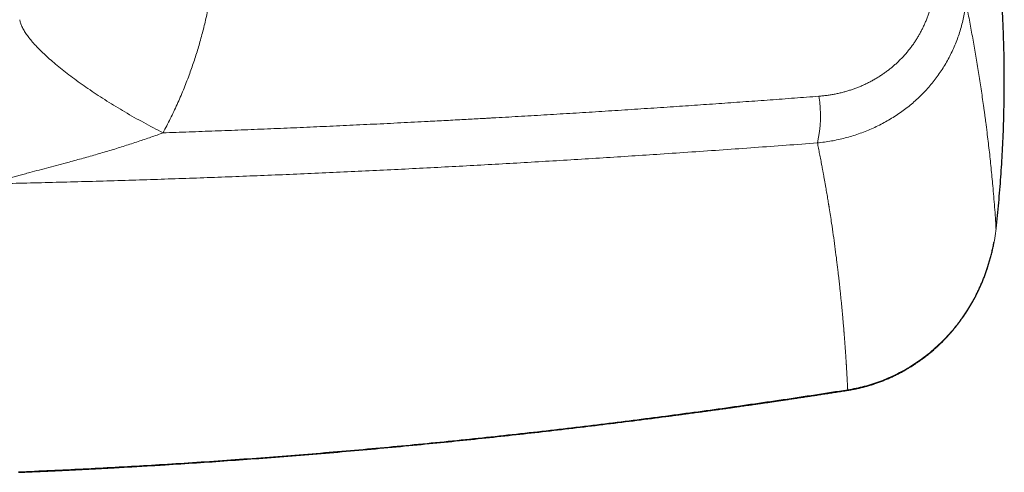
# Model space of a CAD drawing. Header units: millimetres. Extents: x 8 to 776, y 12 to 553.
# Tile 33 of 56: x 425 to 498, y 470 to 503. Entities that reach past the tile are written whole.
import ezdxf

# ---------------------------------------------------------------- set-up
doc = ezdxf.new("R2010")
doc.units = ezdxf.units.MM

msp = doc.modelspace()

# ---------------------------------------------------------------- linework, layer by layer
at = {"color": 8, "linetype": 'Continuous', "lineweight": 0, "flags": 128}
for points in [[(425.136, 503.397), (425.148, 503.338), (425.162, 503.278), (425.179, 503.217), (425.198, 503.154), (425.221, 503.09), (425.246, 503.025), (425.274, 502.959), (425.305, 502.891), (425.338, 502.822), (425.375, 502.752), (425.414, 502.681), (425.456, 502.609), (425.5, 502.536), (425.548, 502.461), (425.598, 502.386), (425.65, 502.309), (425.706, 502.231), (425.764, 502.153), (425.824, 502.073), (425.888, 501.992), (425.954, 501.911), (426.022, 501.828), (426.093, 501.745), (426.167, 501.66), (426.243, 501.575), (426.322, 501.489), (426.403, 501.401), (426.487, 501.314), (426.574, 501.225), (426.662, 501.135), (426.754, 501.045), (426.847, 500.954), (426.943, 500.863), (427.042, 500.77), (427.142, 500.677), (427.245, 500.583), (427.351, 500.489), (427.458, 500.394), (427.568, 500.299), (427.68, 500.202), (427.794, 500.106), (427.911, 500.009), (428.029, 499.911), (428.15, 499.813), (428.273, 499.714), (428.398, 499.615), (428.524, 499.516), (428.653, 499.416), (428.784, 499.316), (428.917, 499.216), (429.051, 499.115), (429.188, 499.014), (429.326, 498.913), (429.466, 498.811), (429.608, 498.71), (429.751, 498.608), (429.897, 498.506), (430.043, 498.404), (430.192, 498.302), (430.342, 498.199), (430.494, 498.097), (430.647, 497.995), (430.801, 497.892), (430.957, 497.79), (431.115, 497.688), (431.274, 497.585), (431.434, 497.483), (431.595, 497.381), (431.758, 497.279), (431.922, 497.178), (432.087, 497.076), (432.253, 496.975), (432.42, 496.874), (432.588, 496.773), (432.758, 496.672), (432.928, 496.572), (433.099, 496.472), (433.271, 496.373), (433.444, 496.274), (433.618, 496.175), (433.792, 496.077), (433.967, 495.979), (434.143, 495.882), (434.319, 495.785), (434.496, 495.689), (434.674, 495.593), (434.852, 495.498), (435.031, 495.403), (435.21, 495.31), (435.389, 495.216), (435.569, 495.124), (435.748, 495.032)], [(486.432, 476.026), (486.435, 476.012), (486.437, 476.002), (486.439, 475.995), (486.44, 475.991), (486.441, 475.99), (486.441, 475.991)]]:
    msp.add_lwpolyline(points, dxfattribs=at)
at = {"color": 7, "linetype": 'Continuous', "lineweight": 30, "flags": 128}
msp.add_lwpolyline([(497.419, 487.952), (497.42, 487.952), (497.418, 487.952), (497.413, 487.952)], dxfattribs=at)
at = {"color": 8, "linetype": 'Continuous', "lineweight": 0}
msp.add_arc((475.677, 496.266), 8.742, 346.88973, 9.6688, dxfattribs=at)
for points, knots in [([(429.858, 533.3), (429.991, 533.171), (430.256, 532.914), (430.644, 532.521), (431.025, 532.123), (431.399, 531.721), (431.764, 531.314), (432.115, 530.91), (432.453, 530.509), (432.776, 530.112), (433.093, 529.711), (433.402, 529.305), (433.705, 528.896), (434.001, 528.482), (434.291, 528.063), (434.573, 527.64), (434.849, 527.213), (435.116, 526.785), (435.375, 526.354), (435.625, 525.922), (435.869, 525.486), (436.114, 525.033), (436.357, 524.563), (436.599, 524.078), (436.831, 523.589), (437.055, 523.097), (437.27, 522.602), (437.472, 522.113), (437.662, 521.631), (437.84, 521.155), (438.011, 520.677), (438.174, 520.195), (438.335, 519.691), (438.493, 519.166), (438.647, 518.62), (438.79, 518.072), (438.923, 517.522), (439.046, 516.969), (439.159, 516.415), (439.262, 515.858), (439.353, 515.308), (439.433, 514.766), (439.501, 514.231), (439.561, 513.695), (439.611, 513.158), (439.651, 512.619), (439.682, 512.09), (439.703, 511.57), (439.715, 511.059), (439.719, 510.547), (439.715, 510.035), (439.702, 509.503), (439.679, 508.952), (439.644, 508.382), (439.6, 507.812), (439.545, 507.243), (439.48, 506.674), (439.405, 506.106), (439.319, 505.538), (439.225, 504.98), (439.123, 504.431), (439.013, 503.894), (438.895, 503.358), (438.767, 502.824), (438.631, 502.293), (438.488, 501.773), (438.34, 501.266), (438.187, 500.771), (438.026, 500.277), (437.856, 499.784), (437.671, 499.272), (437.47, 498.744), (437.253, 498.202), (437.026, 497.663), (436.79, 497.128), (436.544, 496.598), (436.288, 496.071), (436.024, 495.549), (435.84, 495.204), (435.748, 495.032)], [0, 0, 0, 0, 0.01322, 0.0264, 0.039545, 0.052658, 0.065741, 0.078799, 0.091091, 0.103367, 0.115628, 0.127879, 0.140122, 0.15236, 0.164597, 0.176834, 0.189075, 0.201322, 0.213361, 0.225411, 0.237476, 0.249559, 0.262687, 0.275791, 0.288875, 0.301941, 0.314995, 0.328038, 0.340331, 0.352621, 0.364911, 0.377217, 0.389558, 0.403309, 0.417039, 0.430754, 0.444457, 0.458152, 0.471843, 0.485535, 0.499231, 0.512268, 0.525299, 0.538327, 0.551355, 0.564388, 0.577428, 0.589733, 0.602051, 0.614384, 0.62673, 0.639052, 0.652793, 0.666526, 0.680255, 0.693983, 0.707715, 0.721455, 0.735205, 0.748971, 0.762104, 0.77522, 0.788321, 0.801411, 0.814494, 0.827571, 0.8399, 0.852231, 0.864566, 0.876934, 0.889387, 0.903261, 0.917113, 0.930948, 0.94477, 0.958582, 0.972388, 0.986193, 1, 1, 1, 1]), ([(484.294, 497.734), (484.396, 497.743), (484.599, 497.76), (484.902, 497.798), (485.203, 497.843), (485.502, 497.898), (485.799, 497.962), (486.087, 498.033), (486.366, 498.111), (486.637, 498.195), (486.904, 498.286), (487.168, 498.385), (487.435, 498.494), (487.703, 498.614), (487.972, 498.743), (488.235, 498.881), (488.493, 499.027), (488.747, 499.181), (488.992, 499.341), (489.226, 499.505), (489.451, 499.672), (489.669, 499.846), (489.882, 500.027), (490.093, 500.217), (490.302, 500.419), (490.507, 500.631), (490.705, 500.849), (490.895, 501.074), (491.078, 501.306), (491.249, 501.538), (491.409, 501.77), (491.558, 502.002), (491.699, 502.238), (491.834, 502.479), (491.963, 502.73), (492.086, 502.989), (492.203, 503.257), (492.311, 503.53), (492.41, 503.805), (492.5, 504.085), (492.58, 504.363), (492.649, 504.639), (492.708, 504.912), (492.759, 505.186), (492.802, 505.463), (492.823, 505.648), (492.834, 505.741)], [0, 0, 0, 0, 0.0234604, 0.0468806, 0.0702826, 0.0936886, 0.117121, 0.1405319, 0.162533, 0.1844969, 0.2064419, 0.2283867, 0.2503501, 0.2737308, 0.2970434, 0.3203104, 0.3435545, 0.3667986, 0.3902207, 0.4123336, 0.4343954, 0.4564262, 0.4784459, 0.5004744, 0.5238788, 0.5472464, 0.570601, 0.5939665, 0.6173666, 0.6406862, 0.6625832, 0.6844627, 0.706344, 0.7282461, 0.7501882, 0.7734438, 0.7966654, 0.8198755, 0.8430968, 0.8663519, 0.889725, 0.911777, 0.9338112, 0.955847, 0.9779035, 1, 1, 1, 1]), ([(484.19, 494.283), (484.364, 494.302), (484.711, 494.34), (485.227, 494.423), (485.739, 494.524), (486.245, 494.646), (486.745, 494.787), (487.238, 494.947), (487.724, 495.127), (488.201, 495.326), (488.67, 495.543), (489.128, 495.78), (489.576, 496.034), (490.012, 496.307), (490.436, 496.598), (490.848, 496.907), (491.245, 497.233), (491.628, 497.576), (491.995, 497.935), (492.345, 498.31), (492.676, 498.697), (492.989, 499.098), (493.284, 499.511), (493.559, 499.936), (493.815, 500.372), (494.051, 500.818), (494.267, 501.274), (494.463, 501.739), (494.638, 502.213), (494.792, 502.694), (494.925, 503.182), (495.036, 503.676), (495.126, 504.176), (495.168, 504.513), (495.188, 504.682)], [0, 0, 0, 0, 0.03103, 0.062059, 0.093091, 0.12413, 0.155179, 0.186241, 0.21732, 0.24842, 0.279544, 0.310698, 0.341887, 0.373119, 0.404403, 0.435747, 0.467165, 0.498669, 0.530181, 0.56162, 0.592999, 0.62433, 0.655623, 0.686887, 0.718133, 0.749369, 0.780604, 0.811847, 0.843106, 0.874391, 0.905712, 0.937079, 0.968504, 1, 1, 1, 1]), ([(495.188, 504.682), (495.226, 504.488), (495.303, 504.099), (495.415, 503.515), (495.525, 502.926), (495.634, 502.332), (495.741, 501.737), (495.844, 501.141), (495.946, 500.545), (496.045, 499.944), (496.142, 499.34), (496.237, 498.731), (496.33, 498.119), (496.42, 497.503), (496.486, 497.041), (496.529, 496.73), (496.551, 496.574), (496.572, 496.417), (496.593, 496.26), (496.614, 496.106), (496.634, 495.958), (496.679, 495.611), (496.745, 495.095), (496.829, 494.407), (496.906, 493.752), (496.979, 493.094), (497.049, 492.434), (497.115, 491.771), (497.181, 491.067), (497.247, 490.32), (497.31, 489.532), (497.368, 488.741), (497.402, 488.216), (497.419, 487.952)], [0, 0, 0, 0, 0.0323252, 0.0650755, 0.0982503, 0.1318492, 0.1658716, 0.199698, 0.2339318, 0.2685723, 0.3036192, 0.3390717, 0.3749293, 0.4111914, 0.4478575, 0.4571399, 0.4664478, 0.4757811, 0.48514, 0.4945243, 0.503418, 0.5116124, 0.5569905, 0.5964735, 0.6363425, 0.6765968, 0.7172355, 0.7582581, 0.7996637, 0.8489541, 0.8987743, 0.9491234, 1, 1, 1, 1]), ([(435.748, 495.032), (436.39, 495.054), (437.674, 495.097), (439.603, 495.168), (441.536, 495.241), (443.475, 495.319), (445.419, 495.4), (447.367, 495.486), (449.338, 495.575), (451.332, 495.67), (453.348, 495.769), (455.139, 495.861), (456.705, 495.943), (457.99, 496.012), (458.881, 496.061), (459.378, 496.089), (459.532, 496.097), (459.687, 496.106), (459.842, 496.114), (459.997, 496.123), (460.731, 496.164), (462.047, 496.24), (463.947, 496.351), (465.853, 496.466), (467.766, 496.585), (469.686, 496.707), (471.612, 496.833), (473.492, 496.958), (475.323, 497.083), (477.107, 497.208), (478.896, 497.335), (480.691, 497.465), (482.491, 497.598), (483.692, 497.689), (484.294, 497.734)], [0, 0, 0, 0, 0.039269, 0.078661, 0.118177, 0.157818, 0.197585, 0.23748, 0.277504, 0.318731, 0.360097, 0.401603, 0.429074, 0.456608, 0.48089, 0.484073, 0.487257, 0.490442, 0.493628, 0.496815, 0.500002, 0.53898, 0.578131, 0.617456, 0.656957, 0.696635, 0.736492, 0.776528, 0.813387, 0.850399, 0.887565, 0.924887, 0.962365, 1, 1, 1, 1]), ([(435.748, 495.032), (435.45, 494.923), (434.842, 494.701), (433.899, 494.381), (432.92, 494.064), (431.911, 493.752), (430.88, 493.449), (429.838, 493.153), (428.889, 492.893), (428.043, 492.666), (427.303, 492.47), (426.583, 492.28), (425.973, 492.118), (425.474, 491.982), (425.085, 491.874), (424.724, 491.77), (424.398, 491.671), (424.116, 491.578), (423.883, 491.491), (423.703, 491.413), (423.593, 491.349), (423.537, 491.301), (423.524, 491.279), (423.518, 491.269)], [0, 0, 0, 0, 0.073439, 0.15008, 0.229125, 0.309909, 0.392386, 0.475531, 0.558148, 0.617956, 0.676689, 0.73408, 0.789486, 0.822641, 0.854139, 0.883715, 0.91092, 0.93534, 0.955603, 0.972935, 0.987474, 0.993913, 1, 1, 1, 1]), ([(423.518, 491.269), (424.237, 491.284), (425.674, 491.316), (427.829, 491.369), (429.982, 491.426), (432.132, 491.487), (434.269, 491.553), (436.39, 491.623), (438.497, 491.697), (440.603, 491.775), (442.72, 491.857), (444.851, 491.945), (446.993, 492.037), (449.134, 492.133), (451.273, 492.234), (453.41, 492.339), (455.546, 492.447), (457.679, 492.56), (459.811, 492.676), (461.941, 492.797), (464.068, 492.921), (466.194, 493.049), (468.319, 493.181), (470.441, 493.316), (472.632, 493.46), (474.892, 493.612), (477.22, 493.774), (479.546, 493.939), (481.87, 494.109), (483.417, 494.225), (484.19, 494.283)], [0, 0, 0, 0, 0.0352099, 0.0704029, 0.1055803, 0.1407433, 0.175893, 0.2104035, 0.2449035, 0.2793942, 0.3138769, 0.3490561, 0.3842291, 0.4193974, 0.4545619, 0.4897239, 0.5248845, 0.560045, 0.5952064, 0.63037, 0.6655368, 0.7007081, 0.7358849, 0.7710684, 0.8062596, 0.8449803, 0.8837132, 0.9224599, 0.9612216, 1, 1, 1, 1]), ([(484.19, 494.283), (484.204, 494.218), (484.231, 494.085), (484.271, 493.885), (484.312, 493.68), (484.353, 493.472), (484.394, 493.259), (484.436, 493.043), (484.478, 492.823), (484.521, 492.595), (484.565, 492.36), (484.61, 492.117), (484.655, 491.87), (484.701, 491.619), (484.746, 491.363), (484.789, 491.118), (484.83, 490.883), (484.868, 490.659), (484.907, 490.432), (484.943, 490.211), (484.979, 489.998), (485.004, 489.843), (485.021, 489.737), (485.03, 489.683), (485.039, 489.628), (485.048, 489.573), (485.056, 489.521), (485.092, 489.298), (485.153, 488.903), (485.254, 488.238), (485.365, 487.479), (485.482, 486.628), (485.564, 486.001), (485.615, 485.596), (485.638, 485.41), (485.661, 485.224), (485.683, 485.038), (485.706, 484.849), (485.733, 484.62), (485.764, 484.352), (485.798, 484.05), (485.833, 483.727), (485.87, 483.384), (485.908, 483.022), (485.945, 482.663), (485.98, 482.309), (486.013, 481.96), (486.045, 481.614), (486.075, 481.289), (486.102, 480.982), (486.125, 480.706), (486.141, 480.516), (486.15, 480.412), (486.152, 480.385), (486.154, 480.36), (486.156, 480.338), (486.157, 480.315), (486.161, 480.275), (486.165, 480.218), (486.172, 480.14), (486.178, 480.06), (486.185, 479.975), (486.192, 479.887), (486.199, 479.795), (486.206, 479.699), (486.213, 479.601), (486.221, 479.502), (486.228, 479.4), (486.236, 479.296), (486.244, 479.188), (486.252, 479.077), (486.26, 478.964), (486.268, 478.851), (486.275, 478.737), (486.283, 478.62), (486.291, 478.5), (486.299, 478.389), (486.305, 478.288), (486.311, 478.2), (486.317, 478.113), (486.322, 478.029), (486.327, 477.946), (486.332, 477.864), (486.338, 477.762), (486.346, 477.641), (486.354, 477.501), (486.362, 477.366), (486.369, 477.236), (486.376, 477.111), (486.383, 476.99), (486.389, 476.872), (486.395, 476.759), (486.401, 476.649), (486.407, 476.546), (486.412, 476.449), (486.416, 476.358), (486.421, 476.271), (486.425, 476.186), (486.429, 476.105), (486.431, 476.052), (486.432, 476.026)], [0, 0, 0, 0, 0.010214, 0.020644, 0.031288, 0.042148, 0.053222, 0.064512, 0.076017, 0.087737, 0.100245, 0.11299, 0.12597, 0.139187, 0.152639, 0.166328, 0.178009, 0.189856, 0.20187, 0.214051, 0.224908, 0.235894, 0.238792, 0.2417, 0.244616, 0.247541, 0.250405, 0.252898, 0.283251, 0.313604, 0.359594, 0.405586, 0.451579, 0.461698, 0.471817, 0.481936, 0.492055, 0.502309, 0.513021, 0.52975, 0.546354, 0.562831, 0.583083, 0.603142, 0.623007, 0.642679, 0.662158, 0.681443, 0.700535, 0.716845, 0.733012, 0.747119, 0.748959, 0.750527, 0.751769, 0.753035, 0.754323, 0.755634, 0.759769, 0.764118, 0.768682, 0.77346, 0.778452, 0.78366, 0.789081, 0.794717, 0.800272, 0.806021, 0.811964, 0.8181, 0.82443, 0.830953, 0.837282, 0.843783, 0.850455, 0.857301, 0.864318, 0.869436, 0.874642, 0.879543, 0.884355, 0.889101, 0.89378, 0.898392, 0.906674, 0.914733, 0.922568, 0.929984, 0.937188, 0.944179, 0.950958, 0.957524, 0.963878, 0.97002, 0.975463, 0.980727, 0.985813, 0.990721, 0.99545, 1, 1, 1, 1]), ([(497.419, 487.952), (497.388, 487.713), (497.327, 487.233), (497.19, 486.522), (497.019, 485.818), (496.813, 485.124), (496.571, 484.442), (496.296, 483.773), (495.987, 483.119), (495.644, 482.482), (495.269, 481.864), (494.862, 481.265), (494.423, 480.689), (493.953, 480.137), (493.452, 479.611), (492.923, 479.114), (492.367, 478.647), (491.786, 478.211), (491.181, 477.808), (490.585, 477.456), (490.001, 477.152), (489.434, 476.891), (488.855, 476.658), (488.264, 476.453), (487.663, 476.279), (487.052, 476.132), (486.639, 476.061), (486.432, 476.026)], [0, 0, 0, 0, 0.041614, 0.083202, 0.124767, 0.166312, 0.207839, 0.249351, 0.290854, 0.332352, 0.373856, 0.41538, 0.456941, 0.498562, 0.540222, 0.581886, 0.623558, 0.66524, 0.706936, 0.74865, 0.784425, 0.820224, 0.856057, 0.891934, 0.92787, 0.963884, 1, 1, 1, 1]), ([(486.432, 476.026), (485.635, 475.901), (484.039, 475.653), (481.645, 475.294), (479.249, 474.945), (476.852, 474.607), (474.454, 474.28), (472.055, 473.964), (469.655, 473.658), (467.216, 473.359), (464.738, 473.066), (462.221, 472.781), (459.702, 472.507), (457.182, 472.246), (454.661, 471.996), (452.14, 471.758), (449.616, 471.532), (447.092, 471.318), (444.567, 471.115), (442.04, 470.925), (439.513, 470.746), (437.032, 470.582), (434.599, 470.432), (432.213, 470.296), (429.826, 470.17), (427.438, 470.055), (425.845, 469.986), (425.049, 469.952)], [0, 0, 0, 0, 0.039248, 0.078486, 0.117715, 0.156935, 0.196148, 0.235353, 0.274553, 0.313747, 0.354803, 0.395854, 0.436903, 0.477949, 0.518994, 0.560038, 0.601082, 0.642128, 0.683176, 0.724227, 0.765282, 0.806341, 0.84506, 0.883784, 0.922515, 0.961254, 1, 1, 1, 1])]:
    msp.add_open_spline(points, degree=3, knots=knots, dxfattribs=at)
at = {"color": 7, "linetype": 'Continuous', "lineweight": 30}
for points, knots in [([(497.419, 487.952), (497.453, 488.27), (497.522, 488.905), (497.614, 489.858), (497.697, 490.811), (497.77, 491.765), (497.835, 492.718), (497.89, 493.671), (497.937, 494.657), (497.975, 495.674), (498.004, 496.722), (498.021, 497.771), (498.027, 498.82), (498.022, 499.869), (498.006, 500.918), (497.979, 501.967), (497.94, 503.017), (497.901, 503.872), (497.871, 504.378), (497.862, 504.534)], [0, 0, 0, 0, 0.057714, 0.115375, 0.172988, 0.230559, 0.288093, 0.345595, 0.40307, 0.466269, 0.529447, 0.592614, 0.655775, 0.718938, 0.782108, 0.845294, 0.908502, 0.971738, 1, 1, 1, 1]), ([(486.441, 475.991), (486.545, 476.008), (486.751, 476.042), (487.055, 476.102), (487.352, 476.168), (487.641, 476.24), (487.922, 476.317), (488.21, 476.404), (488.506, 476.5), (488.808, 476.608), (489.099, 476.72), (489.381, 476.836), (489.655, 476.957), (489.919, 477.081), (490.174, 477.207), (490.417, 477.335), (490.651, 477.463), (490.875, 477.593), (491.088, 477.722), (491.292, 477.85), (491.486, 477.978), (491.671, 478.104), (491.847, 478.228), (492.014, 478.35), (492.17, 478.468), (492.318, 478.583), (492.458, 478.695), (492.59, 478.805), (492.716, 478.911), (492.836, 479.015), (492.947, 479.114), (493.054, 479.21), (493.16, 479.308), (493.269, 479.412), (493.383, 479.523), (493.501, 479.641), (493.624, 479.766), (493.751, 479.9), (493.882, 480.041), (494.016, 480.19), (494.152, 480.347), (494.29, 480.511), (494.431, 480.683), (494.575, 480.866), (494.721, 481.059), (494.87, 481.263), (495.02, 481.476), (495.17, 481.7), (495.321, 481.934), (495.471, 482.178), (495.615, 482.422), (495.752, 482.667), (495.883, 482.911), (496.012, 483.164), (496.138, 483.425), (496.261, 483.694), (496.381, 483.969), (496.496, 484.251), (496.607, 484.542), (496.715, 484.844), (496.819, 485.156), (496.918, 485.478), (497.012, 485.81), (497.099, 486.15), (497.178, 486.497), (497.234, 486.767), (497.261, 486.921), (497.267, 486.958)], [0, 0, 0, 0, 0.019249, 0.038113, 0.056595, 0.074699, 0.092427, 0.109783, 0.129763, 0.149232, 0.168192, 0.186647, 0.20496, 0.222749, 0.240018, 0.256767, 0.272997, 0.28871, 0.303906, 0.318555, 0.332691, 0.346314, 0.359426, 0.372026, 0.383904, 0.395289, 0.406182, 0.416583, 0.426689, 0.436284, 0.445366, 0.453938, 0.462559, 0.471704, 0.481373, 0.491544, 0.502238, 0.513454, 0.525193, 0.537455, 0.550001, 0.563046, 0.576588, 0.590628, 0.605467, 0.620825, 0.6367, 0.653094, 0.670006, 0.687437, 0.705386, 0.721815, 0.738656, 0.755909, 0.773575, 0.791655, 0.809814, 0.828372, 0.84733, 0.866688, 0.88681, 0.907348, 0.928303, 0.949676, 0.971468, 0.99328, 1, 1, 1, 1]), ([(425.051, 469.92), (425.054, 469.92), (425.182, 469.925), (425.43, 469.936), (425.794, 469.951), (426.148, 469.966), (426.492, 469.981), (426.825, 469.996), (427.147, 470.011), (427.461, 470.025), (427.785, 470.04), (428.117, 470.056), (428.458, 470.072), (428.786, 470.088), (429.102, 470.103), (429.406, 470.118), (429.698, 470.133), (429.978, 470.147), (430.245, 470.161), (430.501, 470.174), (430.745, 470.186), (430.976, 470.198), (431.181, 470.209), (431.361, 470.219), (431.518, 470.227), (431.671, 470.235), (431.821, 470.244), (431.972, 470.252), (432.319, 470.271), (432.867, 470.301), (433.617, 470.343), (434.376, 470.388), (435.143, 470.433), (436.426, 470.512), (438.222, 470.626), (440.527, 470.783), (442.887, 470.954), (445.3, 471.139), (447.768, 471.34), (450.235, 471.553), (452.7, 471.776), (455.09, 472.004), (457.405, 472.235), (459.643, 472.467), (461.881, 472.709), (464.117, 472.961), (466.353, 473.221), (468.587, 473.491), (470.795, 473.767), (472.399, 473.974), (473.4, 474.106), (473.822, 474.162), (474.242, 474.218), (474.682, 474.277), (475.139, 474.339), (475.612, 474.403), (476.075, 474.466), (476.527, 474.528), (476.969, 474.59), (477.304, 474.636), (477.539, 474.669), (477.68, 474.689), (477.827, 474.71), (477.983, 474.731), (478.147, 474.755), (478.329, 474.78), (478.532, 474.809), (478.756, 474.841), (478.991, 474.874), (479.239, 474.91), (479.5, 474.947), (479.774, 474.987), (480.06, 475.028), (480.357, 475.071), (480.666, 475.116), (480.986, 475.163), (481.318, 475.212), (481.662, 475.262), (482.017, 475.315), (482.384, 475.37), (482.762, 475.426), (483.152, 475.485), (483.554, 475.545), (483.955, 475.606), (484.355, 475.667), (484.753, 475.728), (485.162, 475.791), (485.579, 475.856), (486.007, 475.923), (486.295, 475.968), (486.441, 475.991)], [0, 0, 0, 0, 0.00017, 0.006206, 0.012098, 0.017847, 0.023452, 0.028818, 0.034045, 0.039135, 0.044086, 0.0498, 0.055318, 0.060641, 0.065767, 0.070698, 0.075434, 0.079973, 0.084317, 0.088465, 0.092418, 0.096174, 0.099735, 0.102396, 0.104936, 0.107378, 0.109816, 0.11226, 0.11471, 0.126731, 0.138901, 0.151219, 0.163685, 0.176259, 0.213696, 0.251132, 0.288569, 0.328679, 0.36879, 0.4089, 0.449011, 0.489121, 0.525585, 0.562049, 0.598512, 0.634976, 0.67144, 0.707903, 0.744367, 0.779586, 0.786505, 0.793423, 0.800311, 0.807085, 0.814992, 0.822729, 0.830296, 0.837692, 0.844918, 0.851973, 0.854159, 0.856444, 0.858859, 0.861407, 0.864085, 0.866895, 0.870375, 0.874038, 0.877883, 0.88191, 0.886208, 0.890695, 0.895373, 0.90024, 0.905298, 0.910546, 0.915984, 0.921611, 0.927429, 0.933437, 0.939636, 0.946024, 0.952602, 0.959371, 0.965743, 0.972275, 0.978966, 0.985817, 0.992829, 1, 1, 1, 1])]:
    msp.add_open_spline(points, degree=3, knots=knots, dxfattribs=at)

doc.saveas('drawing.dxf')
